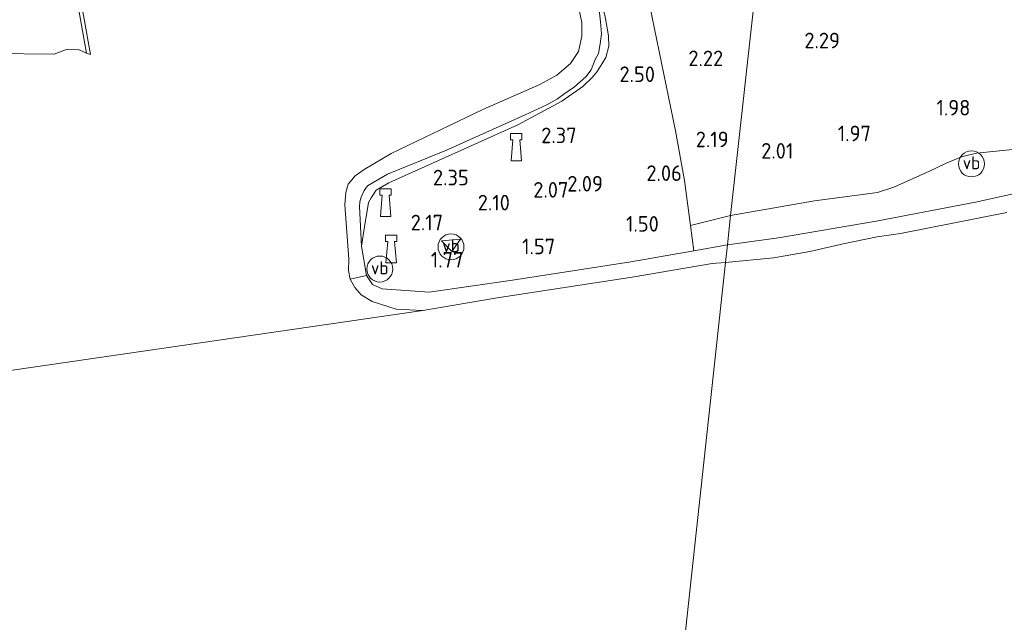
# Model space of a CAD drawing. Extents: x 126429 to 133038, y 413091 to 414846.
# Tile 239 of 256: x 131639 to 131753, y 413751 to 413821. Entities that reach past the tile are written whole.
import ezdxf
from ezdxf.enums import TextEntityAlignment as Align

# ---------------------------------------------------------------- set-up
doc = ezdxf.new("R2010")
doc.units = 0
for name, color, linetype, lineweight in [('B-ME-GK-BESCHOEIING_DAMWAND-GV', 130, 'Continuous', 18), ('B-ME-GR-GRAS-GV', 60, 'Continuous', 13), ('B-ME-GW-TALUD_KRUIN-G', 90, 'Continuous', 18), ('B-ME-IE-MEUBILAIR_WATERWEGMEUBILAIR-S', 150, 'Continuous', 25), ('B-ME-IE-TERREINAFSCHEIDING_KUNSTMATIG_HEKWERK-G', 20, 'IE-TERREINAFSCHEIDING-KUNSTMATIG', 18), ('B-ME-OB-BEKLEDING_STEEN-GV', 30, 'Continuous', 18), ('B-ME-OB-BEKLEDING_STORTSTEEN-GV', 30, 'Continuous', 18), ('B-ME-OB-OEVERVOORZIENING-G', 7, 'Continuous', 18), ('B-ME-OG-HOOGTEPUNT-S', 7, 'Continuous', 25), ('B-ME-OG-WATER_HAVEN-GV', 170, 'Continuous', 18), ('B-ME-OG-WATER_RIVIER-GV', 130, 'Continuous', 18), ('B-ME-VH-VERHARDING_BETON-GV', 252, 'Continuous', 18), ('B-ME-VW-VERKEERSTEKEN_BORD-S', 7, 'Continuous', 25)]:
    doc.layers.add(name, color=color, linetype=linetype, lineweight=lineweight)
doc.styles.add('NLCS-ISO', font='NLCS-ISO.ttf')
doc.styles.add('NLCS-ISO-ANNOTATIVE-T18', font='NLCS-ISO.ttf', dxfattribs={"height": 1.8})
doc.linetypes.add('IE-TERREINAFSCHEIDING-KUNSTMATIG', pattern='A,4,[82,NLCS.SHX,S=0.75,R=90,X=0,Y=0],4,-2', length=10)

# ---------------------------------------------------------------- blocks, each defined once
blk = doc.blocks.new('SAL-HOOGTELABEL-SO')
at = {"color": 0, "linetype": 'ByBlock', "lineweight": -2, "style": 'NLCS-ISO-ANNOTATIVE-T18'}
blk.add_attdef('HOOGTE', text='', height=1.8, dxfattribs=at).set_placement((2.79, 0), align=Align.RIGHT)
blk = doc.blocks.new('SIE-WATER_BOLDER-SO')
at = {"color": 0, "linetype": 'ByBlock', "lineweight": 18}
blk.add_lwpolyline([(0.4, 0.87), (0.6, -1.59), (-0.6, -1.59), (-0.4, 0.87), (-0.65, 0.87), (-0.65, 1.59), (0.65, 1.59), (0.65, 0.87)], close=True, dxfattribs=at)
blk = doc.blocks.new('SIE-WEG_PAAL_VERKEERSBORD-SO')
at = {"color": 0, "linetype": 'ByBlock', "lineweight": 18}
blk.add_circle((0, 0), 1.5, dxfattribs=at)
at = {"color": 0, "linetype": 'ByBlock', "lineweight": 18, "style": 'NLCS-ISO'}
blk.add_text('vb', height=1.5, dxfattribs=at).set_placement((0, 0.13), align=Align.MIDDLE_CENTER)

msp = doc.modelspace()

# ---------------------------------------------------------------- linework, layer by layer
at = {"layer": 'B-ME-GK-BESCHOEIING_DAMWAND-GV'}
msp.add_polyline3d([(131646.142, 413824.728, 0.9), (131647.589, 413816.533, 0.9), (131647.109, 413816.689, 0.9), (131645.69, 413824.685, 1.867), (131644.593, 413830.536, 2.281), (131645.083, 413830.736, 2.292), (131645.606, 413827.768, 0.9)], close=True, dxfattribs=at)
at = {"layer": 'B-ME-GR-GRAS-GV'}
for points in [[(131759.417, 413806.082, 1.849), (131749.918, 413805.145, 1.799), (131748.188, 413804.694, 1.762), (131746.349, 413803.938, 1.762), (131744.507, 413803.068, 1.712), (131740.399, 413801.213, 1.537), (131738.494, 413800.595, 1.499), (131731.239, 413799.62, 1.637), (131721.53, 413797.936, 1.612), (131724.735, 413827.131, 2.823), (131741.53, 413829.582, 2.675), (131764.358, 413833.181, 2.712)], [(131724.735, 413827.131, 2.823), (131721.53, 413797.936, 1.612), (131716.914, 413796.798, 1.462), (131716.19, 413801.966, 2.014), (131715.176, 413807.723, 2.21), (131712.214, 413822.113, 2.695)], [(131712.214, 413822.113, 2.695), (131715.176, 413807.723, 2.21), (131716.19, 413801.966, 2.014), (131716.914, 413796.798, 1.462), (131717.291, 413793.869, 1.27), (131710.023, 413792.595, 1.394), (131696.33, 413790.466, 1.356), (131686.709, 413789.076, 1.444), (131681.296, 413789.449, 1.344), (131680.146, 413789.976, 1.381), (131679.463, 413791.005, 1.431), (131678.878, 413794.389, 1.856), (131679.259, 413796.625, 2.056), (131679.701, 413799.428, 2.157), (131680.01, 413799.986, 2.211), (131680.581, 413800.855, 2.244), (131682.044, 413801.706, 2.248), (131696.968, 413808.397, 2.347), (131702.027, 413811.121, 2.251), (131704.461, 413812.841, 2.281), (131705.596, 413813.909, 2.227), (131706.1, 413814.558, 2.284), (131706.683, 413815.474, 2.276), (131707.108, 413816.186, 2.289), (131707.467, 413817.488, 2.285), (131707.44, 413818.672, 2.335), (131707.237, 413819.79, 2.248), (131706.995, 413821.089, 2.293)], [(131706.995, 413821.089, 2.293), (131707.237, 413819.79, 2.248), (131707.44, 413818.672, 2.335), (131707.467, 413817.488, 2.285), (131707.108, 413816.186, 2.289), (131706.683, 413815.474, 2.276), (131706.1, 413814.558, 2.284), (131705.596, 413813.909, 2.227), (131704.461, 413812.841, 2.281), (131702.027, 413811.121, 2.251), (131696.968, 413808.397, 2.347), (131682.044, 413801.706, 2.248), (131680.581, 413800.855, 2.244), (131680.01, 413799.986, 2.211), (131679.701, 413799.428, 2.157), (131679.259, 413796.625, 2.056), (131678.878, 413794.389, 1.856), (131678.659, 413798.97, 1.861), (131678.716, 413799.514, 1.857), (131678.868, 413800.071, 1.861), (131679.219, 413800.831, 1.977), (131679.602, 413801.379, 1.952), (131681.908, 413802.697, 1.989), (131688.709, 413805.471, 2.004), (131697.811, 413809.57, 2.076), (131700.285, 413810.733, 2.062), (131701.527, 413811.417, 2.166), (131702.276, 413811.93, 2.015), (131703.497, 413812.778, 1.978), (131704.791, 413813.946, 1.907), (131705.433, 413814.771, 2.048), (131705.888, 413815.965, 2.023), (131706.285, 413816.633, 2.069), (131706.458, 413817.752, 2.06), (131706.6, 413818.9, 2.119), (131706.485, 413820.282, 2.076), (131706.336, 413821.668, 2.15)], [(131763.845, 413802.599, 1.663), (131750.016, 413799.505, 1.438), (131738.348, 413797.262, 1.425), (131727.063, 413795.341, 1.413), (131721.185, 413794.553, 1.204), (131721.53, 413797.936, 1.612), (131731.239, 413799.62, 1.637), (131738.494, 413800.595, 1.499), (131740.399, 413801.213, 1.537), (131744.507, 413803.068, 1.712), (131746.349, 413803.938, 1.762), (131748.188, 413804.694, 1.762), (131749.918, 413805.145, 1.799), (131759.417, 413806.082, 1.849)]]:
    msp.add_polyline3d(points, dxfattribs=at)
for points in [[(131721.185, 413794.553, 1.204), (131717.291, 413793.869, 1.27), (131716.914, 413796.798, 1.462), (131721.53, 413797.936, 1.612)], [(131688.135, 413794.995, 2.108), (131689.312, 413793.779, 2.08), (131690.313, 413795.22, 2.068)]]:
    msp.add_polyline3d(points, close=True, dxfattribs=at)
at = {"layer": 'B-ME-GW-TALUD_KRUIN-G'}
for points in [[(131678.878, 413794.389, 1.856), (131679.259, 413796.625, 2.056), (131679.701, 413799.428, 2.157), (131680.01, 413799.986, 2.211), (131680.581, 413800.855, 2.244), (131682.044, 413801.706, 2.248), (131696.968, 413808.397, 2.347), (131702.027, 413811.121, 2.251), (131704.461, 413812.841, 2.281), (131705.596, 413813.909, 2.227), (131706.1, 413814.558, 2.284), (131706.683, 413815.474, 2.276), (131707.108, 413816.186, 2.289), (131707.467, 413817.488, 2.285), (131707.44, 413818.672, 2.335), (131707.237, 413819.79, 2.248), (131706.995, 413821.089, 2.293), (131706.645, 413822.293, 2.255), (131705.936, 413825.04, 2.372), (131701.26, 413841.416, 2.489), (131701.475, 413842.468, 2.659)], [(131942.185, 413842.007, 1.175), (131927.924, 413838.406, 1.375), (131913.678, 413835.009, 1.238), (131904.183, 413832.877, 1.263), (131901.853, 413831.97, 1.275), (131896.104, 413829.304, 1.2), (131892.865, 413827.995, 1.138), (131889.534, 413827.121, 1.263), (131884.559, 413826.09, 1.238), (131873.94, 413823.891, 1.288), (131859.602, 413820.922, 1.438), (131850.004, 413819.601, 1.5), (131840.496, 413817.674, 1.525), (131829.591, 413815.425, 1.525), (131819.958, 413813.658, 1.534), (131816.816, 413813.081, 1.538), (131807.279, 413811.394, 1.563), (131793.927, 413808.722, 1.55), (131778.821, 413806.066, 1.6), (131763.845, 413802.599, 1.663), (131750.016, 413799.505, 1.438), (131738.348, 413797.262, 1.425), (131727.063, 413795.341, 1.413), (131721.185, 413794.553, 1.204)], [(131721.185, 413794.553, 1.204), (131717.291, 413793.869, 1.27), (131710.023, 413792.595, 1.394), (131696.33, 413790.466, 1.356), (131686.709, 413789.076, 1.444), (131681.296, 413789.449, 1.344), (131680.146, 413789.976, 1.381), (131679.463, 413791.005, 1.431), (131678.878, 413794.389, 1.856)]]:
    msp.add_polyline3d(points, dxfattribs=at)
at = {"layer": 'B-ME-IE-TERREINAFSCHEIDING_KUNSTMATIG_HEKWERK-G'}
for points in [[(131716.19, 413801.966, 2.014), (131715.176, 413807.723, 2.21), (131712.214, 413822.113, 2.695)], [(131716.19, 413801.966, 2.014), (131716.914, 413796.798, 1.462), (131717.291, 413793.869, 1.27)]]:
    msp.add_polyline3d(points, dxfattribs=at)
at = {"layer": 'B-ME-OB-BEKLEDING_STEEN-GV'}
msp.add_polyline3d([(131706.336, 413821.668, 2.15), (131706.485, 413820.282, 2.076), (131706.6, 413818.9, 2.119), (131706.458, 413817.752, 2.06), (131706.285, 413816.633, 2.069), (131705.888, 413815.965, 2.023), (131705.433, 413814.771, 2.048), (131704.791, 413813.946, 1.907), (131703.497, 413812.778, 1.978), (131702.276, 413811.93, 2.015), (131701.527, 413811.417, 2.166), (131700.285, 413810.733, 2.062), (131697.811, 413809.57, 2.076), (131688.709, 413805.471, 2.004), (131681.908, 413802.697, 1.989), (131679.602, 413801.379, 1.952), (131679.219, 413800.831, 1.977), (131678.868, 413800.071, 1.861), (131678.716, 413799.514, 1.857), (131678.659, 413798.97, 1.861), (131678.878, 413794.389, 1.856), (131679.463, 413791.005, 1.431), (131677.568, 413790.57, 0.9), (131677.41, 413791.597, 0.9), (131677.437, 413792.885, 0.9), (131676.966, 413799.168, 0.9), (131677.098, 413800.591, 0.9), (131677.371, 413801.544, 0.9), (131678.169, 413802.526, 0.9), (131679.204, 413803.254, 0.9), (131682.325, 413805.107, 0.9), (131692.926, 413810.162, 0.9), (131699.478, 413813.056, 0.9), (131701.451, 413814.126, 0.9), (131703.051, 413815.496, 0.9), (131703.945, 413816.864, 0.9), (131704.354, 413818.648, 0.9), (131704.328, 413820.22, 0.9), (131703.457, 413824.469, 0.9)], dxfattribs=at)
at = {"layer": 'B-ME-OB-BEKLEDING_STORTSTEEN-GV'}
msp.add_polyline3d([(131753.425, 413798.274, 0.9), (131741.171, 413795.839, 0.9), (131738.475, 413795.467, 0.9), (131734.55, 413794.655, 0.9), (131730.691, 413793.763, 0.9), (131726.518, 413793.059, 0.9), (131720.948, 413792.513, 0.9), (131721.185, 413794.553, 1.204), (131727.063, 413795.341, 1.413), (131738.348, 413797.262, 1.425), (131750.016, 413799.505, 1.438), (131763.845, 413802.599, 1.663)], dxfattribs=at)
msp.add_polyline3d([(131710.156, 413790.8, 0.9), (131694.575, 413788.426, 0.9), (131685.99, 413786.981, 0.9), (131682.892, 413787.121, 0.9), (131680.135, 413788.021, 0.9), (131678.857, 413788.788, 0.9), (131678.115, 413789.618, 0.9), (131677.568, 413790.57, 0.9), (131679.463, 413791.005, 1.431), (131680.146, 413789.976, 1.381), (131681.296, 413789.449, 1.344), (131686.709, 413789.076, 1.444), (131696.33, 413790.466, 1.356), (131710.023, 413792.595, 1.394), (131717.291, 413793.869, 1.27), (131721.185, 413794.553, 1.204), (131720.948, 413792.513, 0.9), (131719.382, 413792.385, 0.9)], close=True, dxfattribs=at)
at = {"layer": 'B-ME-OB-OEVERVOORZIENING-G'}
for points in [[(131636.314, 413816.629, 0.9), (131643.385, 413816.576, 0.9), (131644.885, 413817.162, 0.9), (131646.296, 413817.053, 0.9), (131647.109, 413816.689, 0.9), (131647.589, 413816.533, 0.9), (131646.142, 413824.728, 0.9)], [(131703.457, 413824.469, 0.9), (131704.328, 413820.22, 0.9), (131704.354, 413818.648, 0.9), (131703.945, 413816.864, 0.9), (131703.051, 413815.496, 0.9), (131701.451, 413814.126, 0.9), (131699.478, 413813.056, 0.9), (131692.926, 413810.162, 0.9), (131682.325, 413805.107, 0.9), (131679.204, 413803.254, 0.9), (131678.169, 413802.526, 0.9), (131677.371, 413801.544, 0.9), (131677.098, 413800.591, 0.9), (131676.966, 413799.168, 0.9), (131677.437, 413792.885, 0.9), (131677.41, 413791.597, 0.9), (131677.568, 413790.57, 0.9), (131678.115, 413789.618, 0.9), (131678.857, 413788.788, 0.9), (131680.135, 413788.021, 0.9), (131682.892, 413787.121, 0.9), (131685.99, 413786.981, 0.9), (131694.575, 413788.426, 0.9), (131710.156, 413790.8, 0.9), (131719.382, 413792.385, 0.9), (131720.948, 413792.513, 0.9)], [(131720.948, 413792.513, 0.9), (131726.518, 413793.059, 0.9), (131730.691, 413793.763, 0.9), (131734.55, 413794.655, 0.9), (131738.475, 413795.467, 0.9), (131741.171, 413795.839, 0.9), (131753.425, 413798.274, 0.9)]]:
    msp.add_polyline3d(points, dxfattribs=at)
at = {"layer": 'B-ME-OG-WATER_HAVEN-GV'}
for points in [[(131703.457, 413824.469, 0.9), (131704.328, 413820.22, 0.9), (131704.354, 413818.648, 0.9), (131703.945, 413816.864, 0.9), (131703.051, 413815.496, 0.9), (131701.451, 413814.126, 0.9), (131699.478, 413813.056, 0.9), (131692.926, 413810.162, 0.9), (131682.325, 413805.107, 0.9), (131679.204, 413803.254, 0.9), (131678.169, 413802.526, 0.9), (131677.371, 413801.544, 0.9), (131677.098, 413800.591, 0.9), (131676.966, 413799.168, 0.9), (131677.437, 413792.885, 0.9), (131677.41, 413791.597, 0.9), (131677.568, 413790.57, 0.9), (131678.115, 413789.618, 0.9), (131678.857, 413788.788, 0.9), (131680.135, 413788.021, 0.9), (131682.892, 413787.121, 0.9), (131685.99, 413786.981, 0.9), (131599.885, 413774.449, 0.9)], [(131636.314, 413816.629, 0.9), (131643.385, 413816.576, 0.9), (131644.885, 413817.162, 0.9), (131646.296, 413817.053, 0.9), (131647.109, 413816.689, 0.9), (131647.589, 413816.533, 0.9), (131646.142, 413824.728, 0.9)]]:
    msp.add_polyline3d(points, dxfattribs=at)
at = {"layer": 'B-ME-OG-WATER_RIVIER-GV'}
for points in [[(131697.183, 413573.571, 0.9), (131720.948, 413792.513, 0.9), (131726.518, 413793.059, 0.9), (131730.691, 413793.763, 0.9), (131734.55, 413794.655, 0.9), (131738.475, 413795.467, 0.9), (131741.171, 413795.839, 0.9), (131753.425, 413798.274, 0.9)], [(131511.238, 413763.713, 0.9), (131525.923, 413765.54, 0.9), (131541.258, 413767.312, 0.9), (131580.702, 413771.971, 0.9), (131584.512, 413772.346, 0.9), (131593.728, 413773.191, 0.9), (131598.203, 413773.888, 0.9), (131599.885, 413774.449, 0.9), (131685.99, 413786.981, 0.9), (131694.575, 413788.426, 0.9), (131710.156, 413790.8, 0.9), (131719.382, 413792.385, 0.9), (131720.948, 413792.513, 0.9), (131697.183, 413573.571, 0.9)]]:
    msp.add_polyline3d(points, dxfattribs=at)
at = {"layer": 'B-ME-VH-VERHARDING_BETON-GV'}
for points in [[(131645.69, 413824.685, 1.867), (131647.109, 413816.689, 0.9), (131646.296, 413817.053, 0.9), (131644.885, 413817.162, 0.9), (131643.385, 413816.576, 0.9), (131636.314, 413816.629, 0.9), (131633.83, 413816.739, 0.9), (131632.438, 413816.428, 0.9), (131631.57, 413815.797, 0.9), (131632.771, 413824.736, 1.918)], [(131690.313, 413795.22, 2.068), (131689.312, 413793.779, 2.08), (131688.135, 413794.995, 2.108)]]:
    msp.add_polyline3d(points, close=True, dxfattribs=at)

# ---------------------------------------------------------------- block references
at = {"layer": 'B-ME-IE-MEUBILAIR_WATERWEGMEUBILAIR-S'}
for p in [(131696.774, 413805.821, 2.392), (131681.677, 413799.415, 2.173), (131682.321, 413794.055, 1.946)]:
    msp.add_blockref('SIE-WATER_BOLDER-SO', p, dxfattribs=at)
at = {"layer": 'B-ME-OG-HOOGTEPUNT-S'}
for p, values in [((131731.374, 413817.246, 2.29), {'HOOGTE': '2.29'}), ((131717.885, 413815.181, 2.215), {'HOOGTE': '2.22'}), ((131710.005, 413813.35, 2.504), {'HOOGTE': '2.50'}), ((131746.442, 413809.486, 1.984), {'HOOGTE': '1.98'}), ((131700.95, 413806.287, 2.367), {'HOOGTE': '2.37'}), ((131718.515, 413805.823, 2.192), {'HOOGTE': '2.19'}), ((131734.951, 413806.51, 1.972), {'HOOGTE': '1.97'}), ((131725.988, 413804.503, 2.01), {'HOOGTE': '2.01'}), ((131688.493, 413801.419, 2.354), {'HOOGTE': '2.35'}), ((131713.111, 413801.925, 2.06), {'HOOGTE': '2.06'}), ((131700.001, 413800, 2.068), {'HOOGTE': '2.07'}), ((131703.993, 413800.703, 2.085), {'HOOGTE': '2.09'}), ((131693.245, 413798.521, 2.098), {'HOOGTE': '2.10'}), ((131685.526, 413796.223, 2.172), {'HOOGTE': '2.17'}), ((131710.448, 413796.072, 1.504), {'HOOGTE': '1.50'}), ((131698.474, 413793.46, 1.567), {'HOOGTE': '1.57'}), ((131687.881, 413791.921, 1.767), {'HOOGTE': '1.77'})]:
    msp.add_blockref('SAL-HOOGTELABEL-SO', p, dxfattribs=at).add_auto_attribs(values)
at = {"layer": 'B-ME-VW-VERKEERSTEKEN_BORD-S'}
for p in [(131749.356, 413803.892, 1.547), (131689.232, 413794.31, 2.12), (131681.004, 413791.755, 1.825)]:
    msp.add_blockref('SIE-WEG_PAAL_VERKEERSBORD-SO', p, dxfattribs=at)

doc.saveas('drawing.dxf')
